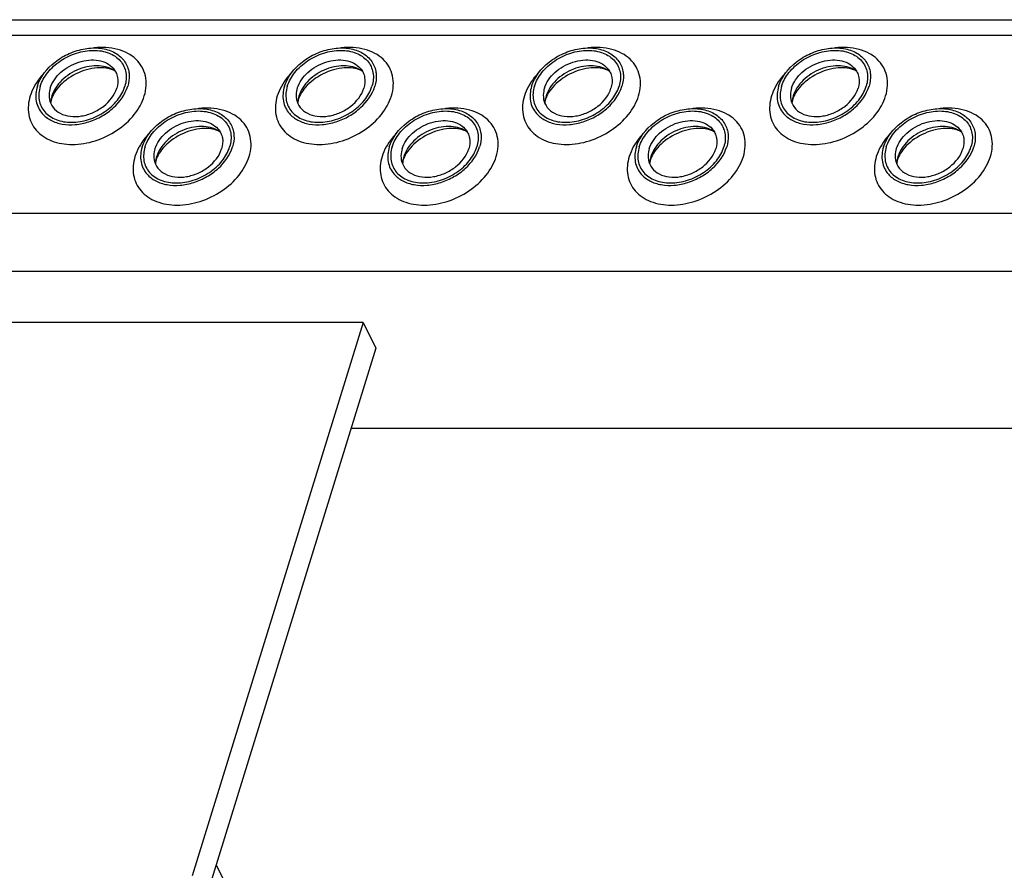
# Model space of a CAD drawing. Header units: millimetres. Extents: x 0 to 2100, y 0 to 2970.
# Tile 18 of 23: x 1315 to 1411, y 1511 to 1594. Entities that reach past the tile are written whole.
import ezdxf

# ---------------------------------------------------------------- set-up
doc = ezdxf.new("R2010")
doc.units = ezdxf.units.MM
doc.header["$LTSCALE"] = 193.6
doc.layers.get('0').update_dxf_attribs({"linetype": 'CONTINUOUS'})

msp = doc.modelspace()

# ---------------------------------------------------------------- linework, layer by layer
at = {"color": 7, "linetype": 'CONTINUOUS'}
for p, q in [((1269.062, 1593.557), (1574.291, 1593.557)), ((1348.564, 1564.218), (1311.722, 1564.218)), ((1348.564, 1564.218), (1332.005, 1510.632)), ((1348.564, 1564.218), (1349.785, 1561.731)), ((1349.785, 1561.731), (1333.225, 1508.145)), ((1492.765, 1553.961), (1347.383, 1553.961)), ((1334.322, 1511.696), (1385.663, 1407.074))]:
    msp.add_line(p, q, dxfattribs=at)
at = {"color": 9, "linetype": 'CONTINUOUS'}
for p, q in [((1267.842, 1592.044), (1573.823, 1592.044)), ((1278.579, 1574.81), (1549.546, 1574.81)), ((1281.337, 1569.191), (1552.304, 1569.191))]:
    msp.add_line(p, q, dxfattribs=at)
at = {"color": 7, "linetype": 'CONTINUOUS'}
for centre, radius, start, end in [((1320.87, 1585.392), 2.588, 168.51301, 169.25166), ((1321.001, 1585.363), 2.722, 162.7878, 168.47032), ((1344.8, 1585.392), 2.588, 168.51301, 169.25166), ((1344.931, 1585.363), 2.722, 162.7878, 168.47032), ((1368.73, 1585.392), 2.588, 168.51301, 169.25166), ((1368.861, 1585.363), 2.722, 162.7878, 168.47032), ((1392.66, 1585.392), 2.588, 168.51301, 169.25166), ((1392.791, 1585.363), 2.722, 162.7878, 168.47032), ((1331.02, 1579.517), 2.588, 168.51301, 169.25166), ((1331.151, 1579.488), 2.722, 162.7878, 168.47032), ((1354.949, 1579.517), 2.588, 168.51301, 169.25166), ((1355.08, 1579.488), 2.722, 162.7878, 168.47032), ((1378.879, 1579.517), 2.588, 168.51301, 169.25166), ((1379.01, 1579.488), 2.722, 162.7878, 168.47032), ((1402.809, 1579.517), 2.588, 168.51301, 169.25166), ((1402.94, 1579.488), 2.722, 162.7878, 168.47032)]:
    msp.add_arc(centre, radius, start, end, dxfattribs=at)
for points, knots in [([(1316.997, 1587.101), (1317.284, 1588.027), (1318.301, 1589.294), (1320.057, 1590.339), (1321.575, 1590.807), (1323.078, 1590.865), (1324.414, 1590.497), (1325.429, 1589.707), (1325.772, 1588.949), (1325.847, 1588.567)], [0, 0, 0, 0, 0.256023, 0.397887, 0.538537, 0.670709, 0.789982, 0.897281, 1, 1, 1, 1]), ([(1317.274, 1587.101), (1317.423, 1587.584), (1317.966, 1588.535), (1319.208, 1589.643), (1320.754, 1590.392), (1322.393, 1590.673), (1323.912, 1590.442), (1324.924, 1589.782), (1325.405, 1589.05), (1325.671, 1588.214), (1325.603, 1587.527), (1325.471, 1587.101)], [0, 0, 0, 0, 0.126005, 0.265198, 0.409334, 0.548109, 0.673462, 0.783988, 0.836431, 0.88895, 1, 1, 1, 1]), ([(1340.927, 1587.101), (1341.213, 1588.027), (1342.231, 1589.294), (1343.987, 1590.339), (1345.505, 1590.807), (1347.007, 1590.865), (1348.344, 1590.497), (1349.359, 1589.707), (1349.702, 1588.949), (1349.776, 1588.567)], [0, 0, 0, 0, 0.256023, 0.397887, 0.538537, 0.670709, 0.789982, 0.897281, 1, 1, 1, 1]), ([(1341.204, 1587.101), (1341.353, 1587.584), (1341.896, 1588.535), (1343.138, 1589.643), (1344.683, 1590.392), (1346.323, 1590.673), (1347.842, 1590.442), (1348.854, 1589.782), (1349.335, 1589.05), (1349.601, 1588.214), (1349.533, 1587.527), (1349.401, 1587.101)], [0, 0, 0, 0, 0.126005, 0.265198, 0.409334, 0.548109, 0.673462, 0.783988, 0.836431, 0.88895, 1, 1, 1, 1]), ([(1364.857, 1587.101), (1365.143, 1588.027), (1366.16, 1589.294), (1367.916, 1590.339), (1369.435, 1590.807), (1370.937, 1590.865), (1372.273, 1590.497), (1373.288, 1589.707), (1373.632, 1588.949), (1373.706, 1588.567)], [0, 0, 0, 0, 0.256023, 0.397887, 0.538537, 0.670709, 0.789982, 0.897281, 1, 1, 1, 1]), ([(1365.133, 1587.101), (1365.283, 1587.584), (1365.825, 1588.535), (1367.068, 1589.643), (1368.613, 1590.392), (1370.252, 1590.673), (1371.772, 1590.442), (1372.784, 1589.782), (1373.265, 1589.05), (1373.531, 1588.214), (1373.463, 1587.527), (1373.331, 1587.101)], [0, 0, 0, 0, 0.126005, 0.265198, 0.409334, 0.548109, 0.673462, 0.783988, 0.836431, 0.88895, 1, 1, 1, 1]), ([(1388.787, 1587.101), (1389.073, 1588.027), (1390.09, 1589.294), (1391.846, 1590.339), (1393.365, 1590.807), (1394.867, 1590.865), (1396.203, 1590.497), (1397.218, 1589.707), (1397.562, 1588.949), (1397.636, 1588.567)], [0, 0, 0, 0, 0.256023, 0.397887, 0.538537, 0.670709, 0.789982, 0.897281, 1, 1, 1, 1]), ([(1389.063, 1587.101), (1389.213, 1587.584), (1389.755, 1588.535), (1390.998, 1589.643), (1392.543, 1590.392), (1394.182, 1590.673), (1395.702, 1590.442), (1396.714, 1589.782), (1397.195, 1589.05), (1397.461, 1588.214), (1397.392, 1587.527), (1397.261, 1587.101)], [0, 0, 0, 0, 0.126005, 0.265198, 0.409334, 0.548109, 0.673462, 0.783988, 0.836431, 0.88895, 1, 1, 1, 1]), ([(1318.24, 1586.915), (1318.42, 1587.496), (1319.007, 1588.308), (1320.051, 1589.062), (1320.982, 1589.475), (1321.952, 1589.678), (1322.888, 1589.651), (1323.714, 1589.394), (1324.16, 1589.06), (1324.331, 1588.866)], [0, 0, 0, 0, 0.246125, 0.38243, 0.520512, 0.654784, 0.780538, 0.895274, 1, 1, 1, 1]), ([(1342.17, 1586.915), (1342.35, 1587.496), (1342.936, 1588.308), (1343.981, 1589.062), (1344.912, 1589.475), (1345.882, 1589.678), (1346.818, 1589.651), (1347.644, 1589.394), (1348.09, 1589.06), (1348.261, 1588.866)], [0, 0, 0, 0, 0.246125, 0.38243, 0.520512, 0.654784, 0.780538, 0.895274, 1, 1, 1, 1]), ([(1366.1, 1586.915), (1366.28, 1587.496), (1366.866, 1588.308), (1367.911, 1589.062), (1368.842, 1589.475), (1369.812, 1589.678), (1370.747, 1589.651), (1371.574, 1589.394), (1372.019, 1589.06), (1372.191, 1588.866)], [0, 0, 0, 0, 0.246125, 0.38243, 0.520512, 0.654784, 0.780538, 0.895274, 1, 1, 1, 1]), ([(1390.03, 1586.915), (1390.209, 1587.496), (1390.796, 1588.308), (1391.841, 1589.062), (1392.771, 1589.475), (1393.742, 1589.678), (1394.677, 1589.651), (1395.503, 1589.394), (1395.949, 1589.06), (1396.121, 1588.866)], [0, 0, 0, 0, 0.246125, 0.38243, 0.520512, 0.654784, 0.780538, 0.895274, 1, 1, 1, 1]), ([(1324.557, 1588.542), (1324.111, 1588.875), (1323.212, 1589.135), (1322.007, 1589.057), (1321.045, 1588.791), (1320.143, 1588.336), (1319.36, 1587.724), (1318.755, 1586.999), (1318.487, 1586.446), (1318.401, 1586.169)], [0, 0, 0, 0, 0.223873, 0.351612, 0.485909, 0.622361, 0.75614, 0.882948, 1, 1, 1, 1]), ([(1324.557, 1588.542), (1324.439, 1588.63), (1324.086, 1588.797), (1323.4, 1588.925), (1322.493, 1588.89), (1321.125, 1588.561), (1319.843, 1587.852), (1318.897, 1586.897), (1318.57, 1586.386), (1318.46, 1586.141)], [0, 0, 0, 0, 0.061788, 0.160605, 0.290161, 0.439176, 0.748377, 0.887348, 1, 1, 1, 1]), ([(1324.331, 1588.866), (1324.442, 1588.741), (1324.631, 1588.459), (1324.845, 1587.798), (1324.792, 1587.252), (1324.688, 1586.915)], [0, 0, 0, 0, 0.242965, 0.486066, 1, 1, 1, 1]), ([(1325.847, 1588.567), (1325.869, 1588.451), (1325.931, 1587.961), (1325.858, 1587.459), (1325.747, 1587.101)], [0, 0, 0, 0, 0.240827, 1, 1, 1, 1]), ([(1348.486, 1588.542), (1348.041, 1588.875), (1347.142, 1589.135), (1345.936, 1589.057), (1344.975, 1588.791), (1344.073, 1588.336), (1343.29, 1587.724), (1342.685, 1586.999), (1342.416, 1586.446), (1342.331, 1586.169)], [0, 0, 0, 0, 0.223873, 0.351612, 0.485909, 0.622361, 0.75614, 0.882948, 1, 1, 1, 1]), ([(1348.486, 1588.542), (1348.368, 1588.63), (1348.016, 1588.797), (1347.33, 1588.925), (1346.423, 1588.89), (1345.054, 1588.561), (1343.773, 1587.852), (1342.827, 1586.897), (1342.5, 1586.386), (1342.389, 1586.141)], [0, 0, 0, 0, 0.061788, 0.160605, 0.290161, 0.439176, 0.748377, 0.887348, 1, 1, 1, 1]), ([(1348.261, 1588.866), (1348.371, 1588.741), (1348.561, 1588.459), (1348.775, 1587.798), (1348.722, 1587.252), (1348.618, 1586.915)], [0, 0, 0, 0, 0.242965, 0.486066, 1, 1, 1, 1]), ([(1349.776, 1588.567), (1349.799, 1588.451), (1349.861, 1587.961), (1349.788, 1587.459), (1349.677, 1587.101)], [0, 0, 0, 0, 0.240827, 1, 1, 1, 1]), ([(1372.416, 1588.542), (1371.971, 1588.875), (1371.072, 1589.135), (1369.866, 1589.057), (1368.905, 1588.791), (1368.002, 1588.336), (1367.22, 1587.724), (1366.615, 1586.999), (1366.346, 1586.446), (1366.261, 1586.169)], [0, 0, 0, 0, 0.223873, 0.351612, 0.485909, 0.622361, 0.75614, 0.882948, 1, 1, 1, 1]), ([(1372.416, 1588.542), (1372.298, 1588.63), (1371.946, 1588.797), (1371.26, 1588.925), (1370.353, 1588.89), (1368.984, 1588.561), (1367.703, 1587.852), (1366.757, 1586.897), (1366.43, 1586.386), (1366.319, 1586.141)], [0, 0, 0, 0, 0.061788, 0.160605, 0.290161, 0.439176, 0.748377, 0.887348, 1, 1, 1, 1]), ([(1372.191, 1588.866), (1372.301, 1588.741), (1372.49, 1588.459), (1372.705, 1587.798), (1372.652, 1587.252), (1372.547, 1586.915)], [0, 0, 0, 0, 0.242965, 0.486066, 1, 1, 1, 1]), ([(1373.706, 1588.567), (1373.729, 1588.451), (1373.79, 1587.961), (1373.718, 1587.459), (1373.607, 1587.101)], [0, 0, 0, 0, 0.240827, 1, 1, 1, 1]), ([(1396.346, 1588.542), (1395.901, 1588.875), (1395.002, 1589.135), (1393.796, 1589.057), (1392.834, 1588.791), (1391.932, 1588.336), (1391.15, 1587.724), (1390.544, 1586.999), (1390.276, 1586.446), (1390.19, 1586.169)], [0, 0, 0, 0, 0.223873, 0.351612, 0.485909, 0.622361, 0.75614, 0.882948, 1, 1, 1, 1]), ([(1396.346, 1588.542), (1396.228, 1588.63), (1395.876, 1588.797), (1395.19, 1588.925), (1394.283, 1588.89), (1392.914, 1588.561), (1391.632, 1587.852), (1390.687, 1586.897), (1390.36, 1586.386), (1390.249, 1586.141)], [0, 0, 0, 0, 0.061788, 0.160605, 0.290161, 0.439176, 0.748377, 0.887348, 1, 1, 1, 1]), ([(1396.121, 1588.866), (1396.231, 1588.741), (1396.42, 1588.459), (1396.635, 1587.798), (1396.582, 1587.252), (1396.477, 1586.915)], [0, 0, 0, 0, 0.242965, 0.486066, 1, 1, 1, 1]), ([(1397.636, 1588.567), (1397.659, 1588.451), (1397.72, 1587.961), (1397.648, 1587.459), (1397.537, 1587.101)], [0, 0, 0, 0, 0.240827, 1, 1, 1, 1]), ([(1316.997, 1587.101), (1316.856, 1586.644), (1316.784, 1585.906), (1317.072, 1585.011), (1317.326, 1584.629), (1317.475, 1584.459)], [0, 0, 0, 0, 0.513998, 0.757111, 1, 1, 1, 1]), ([(1317.274, 1587.101), (1317.142, 1586.675), (1317.074, 1585.988), (1317.34, 1585.152), (1317.821, 1584.42), (1318.832, 1583.76), (1320.352, 1583.529), (1321.991, 1583.81), (1323.537, 1584.559), (1324.779, 1585.668), (1325.322, 1586.618), (1325.471, 1587.101)], [0, 0, 0, 0, 0.11105, 0.163569, 0.216012, 0.326538, 0.451891, 0.590666, 0.734802, 0.873995, 1, 1, 1, 1]), ([(1317.475, 1584.459), (1317.707, 1584.195), (1318.311, 1583.74), (1319.432, 1583.388), (1320.702, 1583.351), (1322.021, 1583.624), (1323.285, 1584.185), (1324.706, 1585.208), (1325.504, 1586.312), (1325.747, 1587.101)], [0, 0, 0, 0, 0.104679, 0.219356, 0.345073, 0.479342, 0.617452, 0.753801, 1, 1, 1, 1]), ([(1318.24, 1586.915), (1318.212, 1586.824), (1318.124, 1586.475), (1318.116, 1586.102), (1318.166, 1585.841)], [0, 0, 0, 0, 0.262254, 1, 1, 1, 1]), ([(1318.166, 1585.841), (1318.22, 1585.559), (1318.471, 1585), (1319.218, 1584.415), (1320.202, 1584.141), (1321.31, 1584.183), (1322.43, 1584.527), (1323.726, 1585.297), (1324.477, 1586.231), (1324.688, 1586.915)], [0, 0, 0, 0, 0.102742, 0.21, 0.32922, 0.461363, 0.602021, 0.743916, 1, 1, 1, 1]), ([(1340.927, 1587.101), (1340.786, 1586.644), (1340.714, 1585.906), (1341.002, 1585.011), (1341.256, 1584.629), (1341.405, 1584.459)], [0, 0, 0, 0, 0.513998, 0.757111, 1, 1, 1, 1]), ([(1341.204, 1587.101), (1341.072, 1586.675), (1341.003, 1585.988), (1341.27, 1585.152), (1341.75, 1584.42), (1342.762, 1583.76), (1344.282, 1583.529), (1345.921, 1583.81), (1347.467, 1584.559), (1348.709, 1585.668), (1349.252, 1586.618), (1349.401, 1587.101)], [0, 0, 0, 0, 0.11105, 0.163569, 0.216012, 0.326538, 0.451891, 0.590666, 0.734802, 0.873995, 1, 1, 1, 1]), ([(1341.405, 1584.459), (1341.637, 1584.195), (1342.241, 1583.74), (1343.362, 1583.388), (1344.632, 1583.351), (1345.951, 1583.624), (1347.215, 1584.185), (1348.636, 1585.208), (1349.433, 1586.312), (1349.677, 1587.101)], [0, 0, 0, 0, 0.104679, 0.219356, 0.345073, 0.479342, 0.617452, 0.753801, 1, 1, 1, 1]), ([(1342.17, 1586.915), (1342.142, 1586.824), (1342.054, 1586.475), (1342.046, 1586.102), (1342.096, 1585.841)], [0, 0, 0, 0, 0.262254, 1, 1, 1, 1]), ([(1342.096, 1585.841), (1342.15, 1585.559), (1342.401, 1585), (1343.148, 1584.415), (1344.132, 1584.141), (1345.24, 1584.183), (1346.36, 1584.527), (1347.656, 1585.297), (1348.406, 1586.231), (1348.618, 1586.915)], [0, 0, 0, 0, 0.102742, 0.21, 0.32922, 0.461363, 0.602021, 0.743916, 1, 1, 1, 1]), ([(1364.857, 1587.101), (1364.716, 1586.644), (1364.643, 1585.906), (1364.932, 1585.011), (1365.186, 1584.629), (1365.335, 1584.459)], [0, 0, 0, 0, 0.513998, 0.757111, 1, 1, 1, 1]), ([(1365.133, 1587.101), (1365.002, 1586.675), (1364.933, 1585.988), (1365.199, 1585.152), (1365.68, 1584.42), (1366.692, 1583.76), (1368.212, 1583.529), (1369.851, 1583.81), (1371.397, 1584.559), (1372.639, 1585.668), (1373.182, 1586.618), (1373.331, 1587.101)], [0, 0, 0, 0, 0.11105, 0.163569, 0.216012, 0.326538, 0.451891, 0.590666, 0.734802, 0.873995, 1, 1, 1, 1]), ([(1365.335, 1584.459), (1365.566, 1584.195), (1366.17, 1583.74), (1367.292, 1583.388), (1368.562, 1583.351), (1369.88, 1583.624), (1371.145, 1584.185), (1372.565, 1585.208), (1373.363, 1586.312), (1373.607, 1587.101)], [0, 0, 0, 0, 0.104679, 0.219356, 0.345073, 0.479342, 0.617452, 0.753801, 1, 1, 1, 1]), ([(1366.1, 1586.915), (1366.072, 1586.824), (1365.984, 1586.475), (1365.976, 1586.102), (1366.026, 1585.841)], [0, 0, 0, 0, 0.262254, 1, 1, 1, 1]), ([(1366.026, 1585.841), (1366.08, 1585.559), (1366.331, 1585), (1367.077, 1584.415), (1368.062, 1584.141), (1369.17, 1584.183), (1370.29, 1584.527), (1371.586, 1585.297), (1372.336, 1586.231), (1372.547, 1586.915)], [0, 0, 0, 0, 0.102742, 0.21, 0.32922, 0.461363, 0.602021, 0.743916, 1, 1, 1, 1]), ([(1388.787, 1587.101), (1388.646, 1586.644), (1388.573, 1585.906), (1388.861, 1585.011), (1389.116, 1584.629), (1389.265, 1584.459)], [0, 0, 0, 0, 0.513998, 0.757111, 1, 1, 1, 1]), ([(1389.063, 1587.101), (1388.932, 1586.675), (1388.863, 1585.988), (1389.129, 1585.152), (1389.61, 1584.42), (1390.622, 1583.76), (1392.142, 1583.529), (1393.781, 1583.81), (1395.326, 1584.559), (1396.569, 1585.668), (1397.111, 1586.618), (1397.261, 1587.101)], [0, 0, 0, 0, 0.11105, 0.163569, 0.216012, 0.326538, 0.451891, 0.590666, 0.734802, 0.873995, 1, 1, 1, 1]), ([(1389.265, 1584.459), (1389.496, 1584.195), (1390.1, 1583.74), (1391.221, 1583.388), (1392.492, 1583.351), (1393.81, 1583.624), (1395.075, 1584.185), (1396.495, 1585.208), (1397.293, 1586.312), (1397.537, 1587.101)], [0, 0, 0, 0, 0.104679, 0.219356, 0.345073, 0.479342, 0.617452, 0.753801, 1, 1, 1, 1]), ([(1390.03, 1586.915), (1390.002, 1586.824), (1389.913, 1586.475), (1389.905, 1586.102), (1389.956, 1585.841)], [0, 0, 0, 0, 0.262254, 1, 1, 1, 1]), ([(1389.956, 1585.841), (1390.009, 1585.559), (1390.261, 1585), (1391.007, 1584.415), (1391.992, 1584.141), (1393.1, 1584.183), (1394.22, 1584.527), (1395.515, 1585.297), (1396.266, 1586.231), (1396.477, 1586.915)], [0, 0, 0, 0, 0.102742, 0.21, 0.32922, 0.461363, 0.602021, 0.743916, 1, 1, 1, 1]), ([(1318.356, 1585.871), (1318.344, 1585.83), (1318.307, 1585.698), (1318.286, 1585.56), (1318.285, 1585.464)], [0, 0, 0, 0, 0.304395, 1, 1, 1, 1]), ([(1318.46, 1586.141), (1318.449, 1586.117), (1318.41, 1586.029), (1318.377, 1585.938), (1318.356, 1585.871)], [0, 0, 0, 0, 0.268631, 1, 1, 1, 1]), ([(1342.286, 1585.871), (1342.274, 1585.83), (1342.237, 1585.698), (1342.216, 1585.56), (1342.215, 1585.464)], [0, 0, 0, 0, 0.304395, 1, 1, 1, 1]), ([(1342.389, 1586.141), (1342.379, 1586.117), (1342.34, 1586.029), (1342.307, 1585.938), (1342.286, 1585.871)], [0, 0, 0, 0, 0.268631, 1, 1, 1, 1]), ([(1366.216, 1585.871), (1366.204, 1585.83), (1366.167, 1585.698), (1366.146, 1585.56), (1366.144, 1585.464)], [0, 0, 0, 0, 0.304395, 1, 1, 1, 1]), ([(1366.319, 1586.141), (1366.309, 1586.117), (1366.27, 1586.029), (1366.237, 1585.938), (1366.216, 1585.871)], [0, 0, 0, 0, 0.268631, 1, 1, 1, 1]), ([(1390.146, 1585.871), (1390.134, 1585.83), (1390.097, 1585.698), (1390.076, 1585.56), (1390.074, 1585.464)], [0, 0, 0, 0, 0.304395, 1, 1, 1, 1]), ([(1390.249, 1586.141), (1390.238, 1586.117), (1390.2, 1586.029), (1390.167, 1585.938), (1390.146, 1585.871)], [0, 0, 0, 0, 0.268631, 1, 1, 1, 1]), ([(1327.147, 1581.226), (1327.433, 1582.152), (1328.45, 1583.419), (1330.206, 1584.464), (1331.725, 1584.932), (1333.227, 1584.99), (1334.563, 1584.622), (1335.578, 1583.832), (1335.921, 1583.074), (1335.996, 1582.692)], [0, 0, 0, 0, 0.256023, 0.397887, 0.538537, 0.670709, 0.789982, 0.897281, 1, 1, 1, 1]), ([(1351.077, 1581.226), (1351.363, 1582.152), (1352.38, 1583.419), (1354.136, 1584.464), (1355.655, 1584.932), (1357.157, 1584.99), (1358.493, 1584.622), (1359.508, 1583.832), (1359.851, 1583.074), (1359.926, 1582.692)], [0, 0, 0, 0, 0.256023, 0.397887, 0.538537, 0.670709, 0.789982, 0.897281, 1, 1, 1, 1]), ([(1375.007, 1581.226), (1375.293, 1582.152), (1376.31, 1583.419), (1378.066, 1584.464), (1379.585, 1584.932), (1381.087, 1584.99), (1382.423, 1584.622), (1383.438, 1583.832), (1383.781, 1583.074), (1383.856, 1582.692)], [0, 0, 0, 0, 0.256023, 0.397887, 0.538537, 0.670709, 0.789982, 0.897281, 1, 1, 1, 1]), ([(1398.936, 1581.226), (1399.223, 1582.152), (1400.24, 1583.419), (1401.996, 1584.464), (1403.514, 1584.932), (1405.017, 1584.99), (1406.353, 1584.622), (1407.368, 1583.832), (1407.711, 1583.074), (1407.786, 1582.692)], [0, 0, 0, 0, 0.256023, 0.397887, 0.538537, 0.670709, 0.789982, 0.897281, 1, 1, 1, 1]), ([(1327.423, 1581.226), (1327.573, 1581.71), (1328.115, 1582.66), (1329.358, 1583.768), (1330.903, 1584.517), (1332.542, 1584.798), (1334.062, 1584.567), (1335.074, 1583.907), (1335.555, 1583.175), (1335.821, 1582.339), (1335.752, 1581.652), (1335.621, 1581.226)], [0, 0, 0, 0, 0.126005, 0.265198, 0.409334, 0.548109, 0.673462, 0.783988, 0.836431, 0.88895, 1, 1, 1, 1]), ([(1351.353, 1581.226), (1351.502, 1581.71), (1352.045, 1582.66), (1353.287, 1583.768), (1354.833, 1584.517), (1356.472, 1584.798), (1357.992, 1584.567), (1359.004, 1583.907), (1359.485, 1583.175), (1359.751, 1582.339), (1359.682, 1581.652), (1359.55, 1581.226)], [0, 0, 0, 0, 0.126005, 0.265198, 0.409334, 0.548109, 0.673462, 0.783988, 0.836431, 0.88895, 1, 1, 1, 1]), ([(1375.283, 1581.226), (1375.432, 1581.71), (1375.975, 1582.66), (1377.217, 1583.768), (1378.763, 1584.517), (1380.402, 1584.798), (1381.922, 1584.567), (1382.933, 1583.907), (1383.414, 1583.175), (1383.68, 1582.339), (1383.612, 1581.652), (1383.48, 1581.226)], [0, 0, 0, 0, 0.126005, 0.265198, 0.409334, 0.548109, 0.673462, 0.783988, 0.836431, 0.88895, 1, 1, 1, 1]), ([(1399.213, 1581.226), (1399.362, 1581.71), (1399.905, 1582.66), (1401.147, 1583.768), (1402.693, 1584.517), (1404.332, 1584.798), (1405.851, 1584.567), (1406.863, 1583.907), (1407.344, 1583.175), (1407.61, 1582.339), (1407.542, 1581.652), (1407.41, 1581.226)], [0, 0, 0, 0, 0.126005, 0.265198, 0.409334, 0.548109, 0.673462, 0.783988, 0.836431, 0.88895, 1, 1, 1, 1]), ([(1328.39, 1581.04), (1328.569, 1581.621), (1329.156, 1582.433), (1330.201, 1583.187), (1331.131, 1583.601), (1332.102, 1583.803), (1333.037, 1583.776), (1333.863, 1583.519), (1334.309, 1583.185), (1334.48, 1582.991)], [0, 0, 0, 0, 0.246125, 0.38243, 0.520512, 0.654784, 0.780538, 0.895274, 1, 1, 1, 1]), ([(1334.706, 1582.667), (1334.261, 1583), (1333.362, 1583.26), (1332.156, 1583.182), (1331.194, 1582.916), (1330.292, 1582.461), (1329.51, 1581.849), (1328.904, 1581.124), (1328.636, 1580.571), (1328.55, 1580.294)], [0, 0, 0, 0, 0.223873, 0.351612, 0.485909, 0.622361, 0.75614, 0.882948, 1, 1, 1, 1]), ([(1334.706, 1582.667), (1334.588, 1582.755), (1334.236, 1582.922), (1333.55, 1583.05), (1332.643, 1583.015), (1331.274, 1582.686), (1329.992, 1581.977), (1329.047, 1581.022), (1328.719, 1580.511), (1328.609, 1580.266)], [0, 0, 0, 0, 0.061788, 0.160605, 0.290161, 0.439176, 0.748377, 0.887348, 1, 1, 1, 1]), ([(1334.48, 1582.991), (1334.591, 1582.866), (1334.78, 1582.584), (1334.995, 1581.923), (1334.941, 1581.377), (1334.837, 1581.04)], [0, 0, 0, 0, 0.242965, 0.486066, 1, 1, 1, 1]), ([(1352.32, 1581.04), (1352.499, 1581.621), (1353.086, 1582.433), (1354.131, 1583.187), (1355.061, 1583.601), (1356.032, 1583.803), (1356.967, 1583.776), (1357.793, 1583.519), (1358.239, 1583.185), (1358.41, 1582.991)], [0, 0, 0, 0, 0.246125, 0.38243, 0.520512, 0.654784, 0.780538, 0.895274, 1, 1, 1, 1]), ([(1358.636, 1582.667), (1358.191, 1583), (1357.292, 1583.26), (1356.086, 1583.182), (1355.124, 1582.916), (1354.222, 1582.461), (1353.44, 1581.849), (1352.834, 1581.124), (1352.566, 1580.571), (1352.48, 1580.294)], [0, 0, 0, 0, 0.223873, 0.351612, 0.485909, 0.622361, 0.75614, 0.882948, 1, 1, 1, 1]), ([(1358.636, 1582.667), (1358.518, 1582.755), (1358.166, 1582.922), (1357.479, 1583.05), (1356.573, 1583.015), (1355.204, 1582.686), (1353.922, 1581.977), (1352.977, 1581.022), (1352.649, 1580.511), (1352.539, 1580.266)], [0, 0, 0, 0, 0.061788, 0.160605, 0.290161, 0.439176, 0.748377, 0.887348, 1, 1, 1, 1]), ([(1358.41, 1582.991), (1358.521, 1582.866), (1358.71, 1582.584), (1358.925, 1581.923), (1358.871, 1581.377), (1358.767, 1581.04)], [0, 0, 0, 0, 0.242965, 0.486066, 1, 1, 1, 1]), ([(1376.249, 1581.04), (1376.429, 1581.621), (1377.016, 1582.433), (1378.06, 1583.187), (1378.991, 1583.601), (1379.961, 1583.803), (1380.897, 1583.776), (1381.723, 1583.519), (1382.169, 1583.185), (1382.34, 1582.991)], [0, 0, 0, 0, 0.246125, 0.38243, 0.520512, 0.654784, 0.780538, 0.895274, 1, 1, 1, 1]), ([(1382.566, 1582.667), (1382.121, 1583), (1381.221, 1583.26), (1380.016, 1583.182), (1379.054, 1582.916), (1378.152, 1582.461), (1377.37, 1581.849), (1376.764, 1581.124), (1376.496, 1580.571), (1376.41, 1580.294)], [0, 0, 0, 0, 0.223873, 0.351612, 0.485909, 0.622361, 0.75614, 0.882948, 1, 1, 1, 1]), ([(1382.566, 1582.667), (1382.448, 1582.755), (1382.095, 1582.922), (1381.409, 1583.05), (1380.502, 1583.015), (1379.134, 1582.686), (1377.852, 1581.977), (1376.906, 1581.022), (1376.579, 1580.511), (1376.469, 1580.266)], [0, 0, 0, 0, 0.061788, 0.160605, 0.290161, 0.439176, 0.748377, 0.887348, 1, 1, 1, 1]), ([(1382.34, 1582.991), (1382.451, 1582.866), (1382.64, 1582.584), (1382.854, 1581.923), (1382.801, 1581.377), (1382.697, 1581.04)], [0, 0, 0, 0, 0.242965, 0.486066, 1, 1, 1, 1]), ([(1400.179, 1581.04), (1400.359, 1581.621), (1400.946, 1582.433), (1401.99, 1583.187), (1402.921, 1583.601), (1403.891, 1583.803), (1404.827, 1583.776), (1405.653, 1583.519), (1406.099, 1583.185), (1406.27, 1582.991)], [0, 0, 0, 0, 0.246125, 0.38243, 0.520512, 0.654784, 0.780538, 0.895274, 1, 1, 1, 1]), ([(1406.496, 1582.667), (1406.05, 1583), (1405.151, 1583.26), (1403.946, 1583.182), (1402.984, 1582.916), (1402.082, 1582.461), (1401.299, 1581.849), (1400.694, 1581.124), (1400.426, 1580.571), (1400.34, 1580.294)], [0, 0, 0, 0, 0.223873, 0.351612, 0.485909, 0.622361, 0.75614, 0.882948, 1, 1, 1, 1]), ([(1406.496, 1582.667), (1406.378, 1582.755), (1406.025, 1582.922), (1405.339, 1583.05), (1404.432, 1583.015), (1403.064, 1582.686), (1401.782, 1581.977), (1400.836, 1581.022), (1400.509, 1580.511), (1400.399, 1580.266)], [0, 0, 0, 0, 0.061788, 0.160605, 0.290161, 0.439176, 0.748377, 0.887348, 1, 1, 1, 1]), ([(1406.27, 1582.991), (1406.381, 1582.866), (1406.57, 1582.584), (1406.784, 1581.923), (1406.731, 1581.377), (1406.627, 1581.04)], [0, 0, 0, 0, 0.242965, 0.486066, 1, 1, 1, 1]), ([(1335.996, 1582.692), (1336.019, 1582.576), (1336.08, 1582.086), (1336.007, 1581.584), (1335.897, 1581.226)], [0, 0, 0, 0, 0.240827, 1, 1, 1, 1]), ([(1359.926, 1582.692), (1359.949, 1582.576), (1360.01, 1582.086), (1359.937, 1581.584), (1359.827, 1581.226)], [0, 0, 0, 0, 0.240827, 1, 1, 1, 1]), ([(1383.856, 1582.692), (1383.878, 1582.576), (1383.94, 1582.086), (1383.867, 1581.584), (1383.757, 1581.226)], [0, 0, 0, 0, 0.240827, 1, 1, 1, 1]), ([(1407.786, 1582.692), (1407.808, 1582.576), (1407.87, 1582.086), (1407.797, 1581.584), (1407.687, 1581.226)], [0, 0, 0, 0, 0.240827, 1, 1, 1, 1]), ([(1327.147, 1581.226), (1327.006, 1580.769), (1326.933, 1580.031), (1327.221, 1579.136), (1327.476, 1578.754), (1327.625, 1578.584)], [0, 0, 0, 0, 0.513998, 0.757111, 1, 1, 1, 1]), ([(1327.423, 1581.226), (1327.291, 1580.8), (1327.223, 1580.113), (1327.489, 1579.277), (1327.97, 1578.545), (1328.982, 1577.885), (1330.502, 1577.655), (1332.141, 1577.935), (1333.686, 1578.684), (1334.929, 1579.793), (1335.471, 1580.743), (1335.621, 1581.226)], [0, 0, 0, 0, 0.11105, 0.163569, 0.216012, 0.326538, 0.451891, 0.590666, 0.734802, 0.873995, 1, 1, 1, 1]), ([(1327.625, 1578.584), (1327.856, 1578.32), (1328.46, 1577.865), (1329.581, 1577.513), (1330.852, 1577.476), (1332.17, 1577.749), (1333.435, 1578.31), (1334.855, 1579.333), (1335.653, 1580.437), (1335.897, 1581.226)], [0, 0, 0, 0, 0.104679, 0.219356, 0.345073, 0.479342, 0.617452, 0.753801, 1, 1, 1, 1]), ([(1328.39, 1581.04), (1328.362, 1580.949), (1328.273, 1580.6), (1328.265, 1580.227), (1328.315, 1579.966)], [0, 0, 0, 0, 0.262254, 1, 1, 1, 1]), ([(1328.315, 1579.966), (1328.369, 1579.684), (1328.62, 1579.125), (1329.367, 1578.54), (1330.352, 1578.266), (1331.459, 1578.308), (1332.58, 1578.652), (1333.875, 1579.422), (1334.626, 1580.356), (1334.837, 1581.04)], [0, 0, 0, 0, 0.102742, 0.21, 0.32922, 0.461363, 0.602021, 0.743916, 1, 1, 1, 1]), ([(1351.077, 1581.226), (1350.935, 1580.769), (1350.863, 1580.031), (1351.151, 1579.136), (1351.405, 1578.754), (1351.554, 1578.584)], [0, 0, 0, 0, 0.513998, 0.757111, 1, 1, 1, 1]), ([(1351.353, 1581.226), (1351.221, 1580.8), (1351.153, 1580.113), (1351.419, 1579.277), (1351.9, 1578.545), (1352.912, 1577.885), (1354.431, 1577.655), (1356.071, 1577.935), (1357.616, 1578.684), (1358.858, 1579.793), (1359.401, 1580.743), (1359.55, 1581.226)], [0, 0, 0, 0, 0.11105, 0.163569, 0.216012, 0.326538, 0.451891, 0.590666, 0.734802, 0.873995, 1, 1, 1, 1]), ([(1351.554, 1578.584), (1351.786, 1578.32), (1352.39, 1577.865), (1353.511, 1577.513), (1354.782, 1577.476), (1356.1, 1577.749), (1357.365, 1578.31), (1358.785, 1579.333), (1359.583, 1580.437), (1359.827, 1581.226)], [0, 0, 0, 0, 0.104679, 0.219356, 0.345073, 0.479342, 0.617452, 0.753801, 1, 1, 1, 1]), ([(1352.32, 1581.04), (1352.292, 1580.949), (1352.203, 1580.6), (1352.195, 1580.227), (1352.245, 1579.966)], [0, 0, 0, 0, 0.262254, 1, 1, 1, 1]), ([(1352.245, 1579.966), (1352.299, 1579.684), (1352.55, 1579.125), (1353.297, 1578.54), (1354.282, 1578.266), (1355.389, 1578.308), (1356.51, 1578.652), (1357.805, 1579.422), (1358.556, 1580.356), (1358.767, 1581.04)], [0, 0, 0, 0, 0.102742, 0.21, 0.32922, 0.461363, 0.602021, 0.743916, 1, 1, 1, 1]), ([(1375.007, 1581.226), (1374.865, 1580.769), (1374.793, 1580.031), (1375.081, 1579.136), (1375.335, 1578.754), (1375.484, 1578.584)], [0, 0, 0, 0, 0.513998, 0.757111, 1, 1, 1, 1]), ([(1375.283, 1581.226), (1375.151, 1580.8), (1375.083, 1580.113), (1375.349, 1579.277), (1375.83, 1578.545), (1376.842, 1577.885), (1378.361, 1577.655), (1380.001, 1577.935), (1381.546, 1578.684), (1382.788, 1579.793), (1383.331, 1580.743), (1383.48, 1581.226)], [0, 0, 0, 0, 0.11105, 0.163569, 0.216012, 0.326538, 0.451891, 0.590666, 0.734802, 0.873995, 1, 1, 1, 1]), ([(1375.484, 1578.584), (1375.716, 1578.32), (1376.32, 1577.865), (1377.441, 1577.513), (1378.711, 1577.476), (1380.03, 1577.749), (1381.295, 1578.31), (1382.715, 1579.333), (1383.513, 1580.437), (1383.757, 1581.226)], [0, 0, 0, 0, 0.104679, 0.219356, 0.345073, 0.479342, 0.617452, 0.753801, 1, 1, 1, 1]), ([(1376.249, 1581.04), (1376.221, 1580.949), (1376.133, 1580.6), (1376.125, 1580.227), (1376.175, 1579.966)], [0, 0, 0, 0, 0.262254, 1, 1, 1, 1]), ([(1376.175, 1579.966), (1376.229, 1579.684), (1376.48, 1579.125), (1377.227, 1578.54), (1378.211, 1578.266), (1379.319, 1578.308), (1380.439, 1578.652), (1381.735, 1579.422), (1382.486, 1580.356), (1382.697, 1581.04)], [0, 0, 0, 0, 0.102742, 0.21, 0.32922, 0.461363, 0.602021, 0.743916, 1, 1, 1, 1]), ([(1398.936, 1581.226), (1398.795, 1580.769), (1398.723, 1580.031), (1399.011, 1579.136), (1399.265, 1578.754), (1399.414, 1578.584)], [0, 0, 0, 0, 0.513998, 0.757111, 1, 1, 1, 1]), ([(1399.213, 1581.226), (1399.081, 1580.8), (1399.013, 1580.113), (1399.279, 1579.277), (1399.76, 1578.545), (1400.771, 1577.885), (1402.291, 1577.655), (1403.93, 1577.935), (1405.476, 1578.684), (1406.718, 1579.793), (1407.261, 1580.743), (1407.41, 1581.226)], [0, 0, 0, 0, 0.11105, 0.163569, 0.216012, 0.326538, 0.451891, 0.590666, 0.734802, 0.873995, 1, 1, 1, 1]), ([(1399.414, 1578.584), (1399.646, 1578.32), (1400.25, 1577.865), (1401.371, 1577.513), (1402.641, 1577.476), (1403.96, 1577.749), (1405.225, 1578.31), (1406.645, 1579.333), (1407.443, 1580.437), (1407.687, 1581.226)], [0, 0, 0, 0, 0.104679, 0.219356, 0.345073, 0.479342, 0.617452, 0.753801, 1, 1, 1, 1]), ([(1400.179, 1581.04), (1400.151, 1580.949), (1400.063, 1580.6), (1400.055, 1580.227), (1400.105, 1579.966)], [0, 0, 0, 0, 0.262254, 1, 1, 1, 1]), ([(1400.105, 1579.966), (1400.159, 1579.684), (1400.41, 1579.125), (1401.157, 1578.54), (1402.141, 1578.266), (1403.249, 1578.308), (1404.369, 1578.652), (1405.665, 1579.422), (1406.416, 1580.356), (1406.627, 1581.04)], [0, 0, 0, 0, 0.102742, 0.21, 0.32922, 0.461363, 0.602021, 0.743916, 1, 1, 1, 1]), ([(1328.506, 1579.996), (1328.493, 1579.955), (1328.457, 1579.823), (1328.436, 1579.685), (1328.434, 1579.589)], [0, 0, 0, 0, 0.304395, 1, 1, 1, 1]), ([(1328.609, 1580.266), (1328.598, 1580.242), (1328.56, 1580.154), (1328.527, 1580.063), (1328.506, 1579.996)], [0, 0, 0, 0, 0.268631, 1, 1, 1, 1]), ([(1352.436, 1579.996), (1352.423, 1579.955), (1352.387, 1579.823), (1352.366, 1579.685), (1352.364, 1579.589)], [0, 0, 0, 0, 0.304395, 1, 1, 1, 1]), ([(1352.539, 1580.266), (1352.528, 1580.242), (1352.49, 1580.154), (1352.456, 1580.063), (1352.436, 1579.996)], [0, 0, 0, 0, 0.268631, 1, 1, 1, 1]), ([(1376.365, 1579.996), (1376.353, 1579.955), (1376.317, 1579.823), (1376.295, 1579.685), (1376.294, 1579.589)], [0, 0, 0, 0, 0.304395, 1, 1, 1, 1]), ([(1376.469, 1580.266), (1376.458, 1580.242), (1376.42, 1580.154), (1376.386, 1580.063), (1376.365, 1579.996)], [0, 0, 0, 0, 0.268631, 1, 1, 1, 1]), ([(1400.295, 1579.996), (1400.283, 1579.955), (1400.246, 1579.823), (1400.225, 1579.685), (1400.224, 1579.589)], [0, 0, 0, 0, 0.304395, 1, 1, 1, 1]), ([(1400.399, 1580.266), (1400.388, 1580.242), (1400.349, 1580.154), (1400.316, 1580.063), (1400.295, 1579.996)], [0, 0, 0, 0, 0.268631, 1, 1, 1, 1])]:
    msp.add_open_spline(points, degree=3, knots=knots, dxfattribs=at)
at = {"color": 9, "linetype": 'CONTINUOUS'}
for points, knots in [([(1327.356, 1586.169), (1327.456, 1586.492), (1327.581, 1587.145), (1327.508, 1588.12), (1327.165, 1589.01), (1326.569, 1589.762), (1325.755, 1590.341), (1324.4, 1590.865), (1323.249, 1590.911), (1322.487, 1590.821)], [0, 0, 0, 0, 0.124427, 0.241633, 0.355221, 0.4698, 0.589692, 0.717812, 1, 1, 1, 1]), ([(1351.286, 1586.169), (1351.386, 1586.492), (1351.511, 1587.145), (1351.438, 1588.12), (1351.095, 1589.01), (1350.499, 1589.762), (1349.685, 1590.341), (1348.33, 1590.865), (1347.179, 1590.911), (1346.417, 1590.821)], [0, 0, 0, 0, 0.124427, 0.241633, 0.355221, 0.4698, 0.589692, 0.717812, 1, 1, 1, 1]), ([(1375.216, 1586.169), (1375.316, 1586.492), (1375.441, 1587.145), (1375.368, 1588.12), (1375.025, 1589.01), (1374.429, 1589.762), (1373.615, 1590.341), (1372.26, 1590.865), (1371.109, 1590.911), (1370.346, 1590.821)], [0, 0, 0, 0, 0.124427, 0.241633, 0.355221, 0.4698, 0.589692, 0.717812, 1, 1, 1, 1]), ([(1399.146, 1586.169), (1399.246, 1586.492), (1399.371, 1587.145), (1399.298, 1588.12), (1398.955, 1589.01), (1398.358, 1589.762), (1397.545, 1590.341), (1396.19, 1590.865), (1395.038, 1590.911), (1394.276, 1590.821)], [0, 0, 0, 0, 0.124427, 0.241633, 0.355221, 0.4698, 0.589692, 0.717812, 1, 1, 1, 1]), ([(1317.744, 1588.492), (1317.574, 1588.318), (1316.968, 1587.633), (1316.502, 1586.812), (1316.304, 1586.169)], [0, 0, 0, 0, 0.264819, 1, 1, 1, 1]), ([(1341.674, 1588.492), (1341.504, 1588.318), (1340.898, 1587.633), (1340.432, 1586.812), (1340.233, 1586.169)], [0, 0, 0, 0, 0.264819, 1, 1, 1, 1]), ([(1365.603, 1588.492), (1365.434, 1588.318), (1364.828, 1587.633), (1364.362, 1586.812), (1364.163, 1586.169)], [0, 0, 0, 0, 0.264819, 1, 1, 1, 1]), ([(1389.533, 1588.492), (1389.364, 1588.318), (1388.758, 1587.633), (1388.292, 1586.812), (1388.093, 1586.169)], [0, 0, 0, 0, 0.264819, 1, 1, 1, 1]), ([(1316.304, 1586.169), (1316.126, 1585.594), (1316.034, 1584.668), (1316.392, 1583.541), (1316.872, 1582.813), (1317.545, 1582.221), (1318.692, 1581.625), (1320.456, 1581.351), (1322.664, 1581.732), (1324.748, 1582.741), (1326.423, 1584.236), (1327.155, 1585.517), (1327.356, 1586.169)], [0, 0, 0, 0, 0.110961, 0.163438, 0.215838, 0.269928, 0.32708, 0.452332, 0.590995, 0.735015, 0.874096, 1, 1, 1, 1]), ([(1340.233, 1586.169), (1340.056, 1585.594), (1339.964, 1584.668), (1340.322, 1583.541), (1340.802, 1582.813), (1341.475, 1582.221), (1342.622, 1581.625), (1344.386, 1581.351), (1346.594, 1581.732), (1348.678, 1582.741), (1350.353, 1584.236), (1351.085, 1585.517), (1351.286, 1586.169)], [0, 0, 0, 0, 0.110961, 0.163438, 0.215838, 0.269928, 0.32708, 0.452332, 0.590995, 0.735015, 0.874096, 1, 1, 1, 1]), ([(1364.163, 1586.169), (1363.986, 1585.594), (1363.894, 1584.668), (1364.252, 1583.541), (1364.732, 1582.813), (1365.405, 1582.221), (1366.552, 1581.625), (1368.316, 1581.351), (1370.524, 1581.732), (1372.608, 1582.741), (1374.283, 1584.236), (1375.015, 1585.517), (1375.216, 1586.169)], [0, 0, 0, 0, 0.110961, 0.163438, 0.215838, 0.269928, 0.32708, 0.452332, 0.590995, 0.735015, 0.874096, 1, 1, 1, 1]), ([(1388.093, 1586.169), (1387.916, 1585.594), (1387.823, 1584.668), (1388.182, 1583.541), (1388.662, 1582.813), (1389.335, 1582.221), (1390.481, 1581.625), (1392.246, 1581.351), (1394.454, 1581.732), (1396.538, 1582.741), (1398.213, 1584.236), (1398.945, 1585.517), (1399.146, 1586.169)], [0, 0, 0, 0, 0.110961, 0.163438, 0.215838, 0.269928, 0.32708, 0.452332, 0.590995, 0.735015, 0.874096, 1, 1, 1, 1]), ([(1337.506, 1580.294), (1337.606, 1580.617), (1337.731, 1581.27), (1337.658, 1582.245), (1337.314, 1583.135), (1336.718, 1583.887), (1335.905, 1584.466), (1334.55, 1584.99), (1333.398, 1585.036), (1332.636, 1584.946)], [0, 0, 0, 0, 0.124427, 0.241633, 0.355221, 0.4698, 0.589692, 0.717812, 1, 1, 1, 1]), ([(1361.436, 1580.294), (1361.536, 1580.617), (1361.661, 1581.27), (1361.587, 1582.245), (1361.244, 1583.135), (1360.648, 1583.887), (1359.835, 1584.466), (1358.48, 1584.99), (1357.328, 1585.036), (1356.566, 1584.946)], [0, 0, 0, 0, 0.124427, 0.241633, 0.355221, 0.4698, 0.589692, 0.717812, 1, 1, 1, 1]), ([(1385.366, 1580.294), (1385.465, 1580.617), (1385.591, 1581.27), (1385.517, 1582.245), (1385.174, 1583.135), (1384.578, 1583.887), (1383.765, 1584.466), (1382.41, 1584.99), (1381.258, 1585.036), (1380.496, 1584.946)], [0, 0, 0, 0, 0.124427, 0.241633, 0.355221, 0.4698, 0.589692, 0.717812, 1, 1, 1, 1]), ([(1409.295, 1580.294), (1409.395, 1580.617), (1409.52, 1581.27), (1409.447, 1582.245), (1409.104, 1583.135), (1408.508, 1583.887), (1407.694, 1584.466), (1406.339, 1584.99), (1405.188, 1585.036), (1404.426, 1584.946)], [0, 0, 0, 0, 0.124427, 0.241633, 0.355221, 0.4698, 0.589692, 0.717812, 1, 1, 1, 1]), ([(1327.893, 1582.617), (1327.724, 1582.443), (1327.117, 1581.758), (1326.652, 1580.937), (1326.453, 1580.294)], [0, 0, 0, 0, 0.264819, 1, 1, 1, 1]), ([(1351.823, 1582.617), (1351.654, 1582.443), (1351.047, 1581.758), (1350.582, 1580.937), (1350.383, 1580.294)], [0, 0, 0, 0, 0.264819, 1, 1, 1, 1]), ([(1375.753, 1582.617), (1375.583, 1582.443), (1374.977, 1581.758), (1374.512, 1580.937), (1374.313, 1580.294)], [0, 0, 0, 0, 0.264819, 1, 1, 1, 1]), ([(1399.683, 1582.617), (1399.513, 1582.443), (1398.907, 1581.758), (1398.441, 1580.937), (1398.243, 1580.294)], [0, 0, 0, 0, 0.264819, 1, 1, 1, 1]), ([(1326.453, 1580.294), (1326.276, 1579.719), (1326.183, 1578.793), (1326.542, 1577.666), (1327.022, 1576.938), (1327.695, 1576.346), (1328.841, 1575.75), (1330.606, 1575.476), (1332.813, 1575.858), (1334.898, 1576.866), (1336.573, 1578.361), (1337.304, 1579.642), (1337.506, 1580.294)], [0, 0, 0, 0, 0.110961, 0.163438, 0.215838, 0.269928, 0.32708, 0.452332, 0.590995, 0.735015, 0.874096, 1, 1, 1, 1]), ([(1350.383, 1580.294), (1350.205, 1579.719), (1350.113, 1578.793), (1350.472, 1577.666), (1350.951, 1576.938), (1351.625, 1576.346), (1352.771, 1575.75), (1354.536, 1575.476), (1356.743, 1575.858), (1358.828, 1576.866), (1360.503, 1578.361), (1361.234, 1579.642), (1361.436, 1580.294)], [0, 0, 0, 0, 0.110961, 0.163438, 0.215838, 0.269928, 0.32708, 0.452332, 0.590995, 0.735015, 0.874096, 1, 1, 1, 1]), ([(1374.313, 1580.294), (1374.135, 1579.719), (1374.043, 1578.793), (1374.401, 1577.666), (1374.881, 1576.938), (1375.555, 1576.346), (1376.701, 1575.75), (1378.465, 1575.476), (1380.673, 1575.858), (1382.758, 1576.866), (1384.432, 1578.361), (1385.164, 1579.642), (1385.366, 1580.294)], [0, 0, 0, 0, 0.110961, 0.163438, 0.215838, 0.269928, 0.32708, 0.452332, 0.590995, 0.735015, 0.874096, 1, 1, 1, 1]), ([(1398.243, 1580.294), (1398.065, 1579.719), (1397.973, 1578.793), (1398.331, 1577.666), (1398.811, 1576.938), (1399.484, 1576.346), (1400.631, 1575.75), (1402.395, 1575.476), (1404.603, 1575.858), (1406.687, 1576.866), (1408.362, 1578.361), (1409.094, 1579.642), (1409.295, 1580.294)], [0, 0, 0, 0, 0.110961, 0.163438, 0.215838, 0.269928, 0.32708, 0.452332, 0.590995, 0.735015, 0.874096, 1, 1, 1, 1])]:
    msp.add_open_spline(points, degree=3, knots=knots, dxfattribs=at)
at = {"color": 7, "linetype": 'CONTINUOUS'}
for points in [[(1318.327, 1585.874), (1318.302, 1585.739), (1318.287, 1585.602), (1318.285, 1585.464)], [(1342.257, 1585.874), (1342.232, 1585.739), (1342.217, 1585.602), (1342.215, 1585.464)], [(1366.187, 1585.874), (1366.161, 1585.739), (1366.147, 1585.602), (1366.144, 1585.464)], [(1390.117, 1585.874), (1390.091, 1585.739), (1390.076, 1585.602), (1390.074, 1585.464)], [(1328.477, 1580), (1328.451, 1579.864), (1328.436, 1579.727), (1328.434, 1579.589)], [(1352.407, 1580), (1352.381, 1579.864), (1352.366, 1579.727), (1352.364, 1579.589)], [(1376.337, 1580), (1376.311, 1579.864), (1376.296, 1579.727), (1376.294, 1579.589)], [(1400.266, 1580), (1400.241, 1579.864), (1400.226, 1579.727), (1400.224, 1579.589)]]:
    msp.add_open_spline(points, degree=3, dxfattribs=at)

doc.saveas('drawing.dxf')
